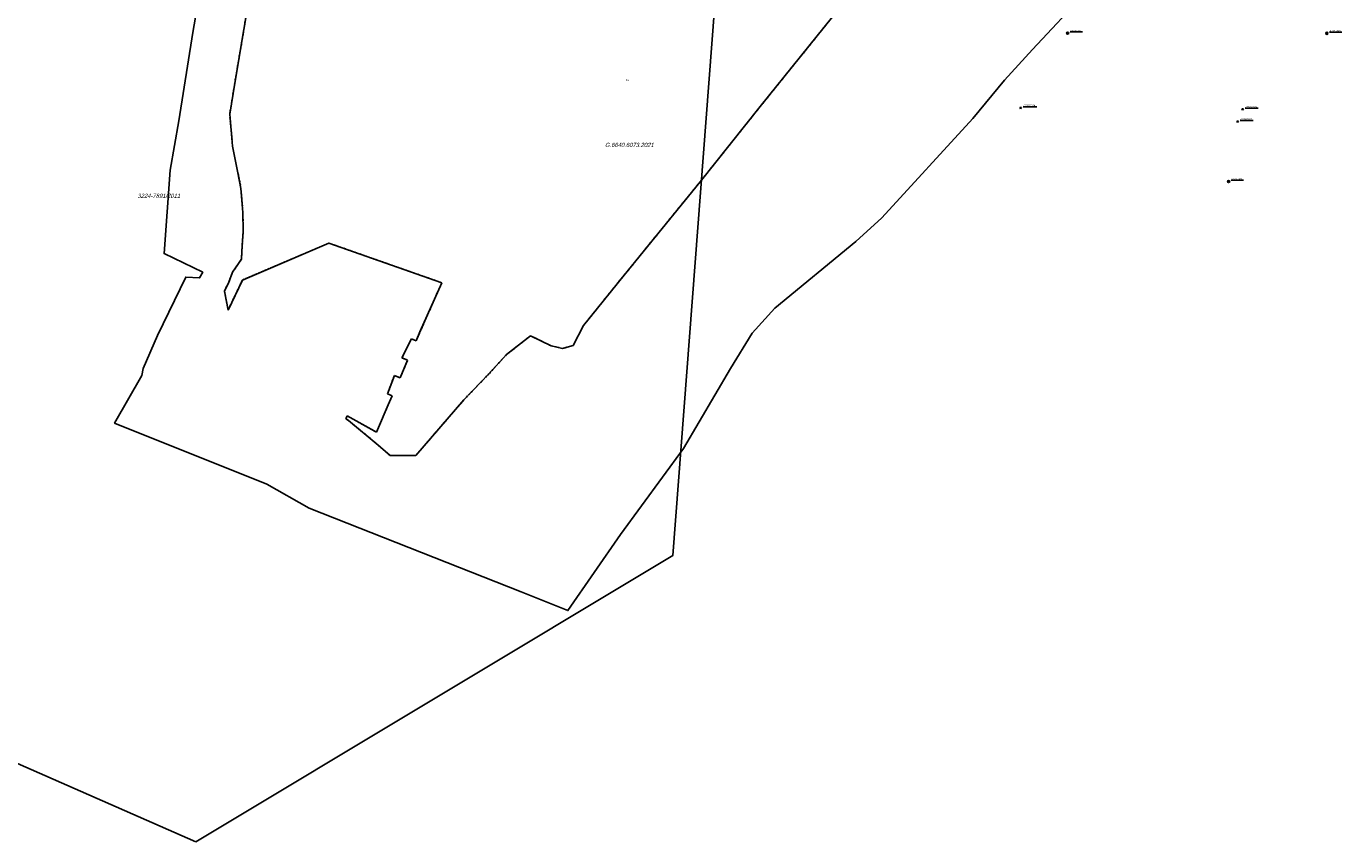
# Model space of a CAD drawing. Extents: x 7538282 to 7539561, y 5782854 to 5783989.
# Tile 2 of 32: x 7538746 to 7539518, y 5782903 to 5783381. Entities that reach past the tile are written whole.
import ezdxf

# ---------------------------------------------------------------- set-up
doc = ezdxf.new("R2010")
doc.units = 0
doc.header["$MEASUREMENT"] = 0
doc.linetypes.add('4001', pattern=[0])
doc.linetypes.add('4002', pattern=[2, 1, -1])
for name, color, linetype in [('Dzialki', 7, 'CONTINUOUS'), ('ODGIK_1', 7, 'CONTINUOUS'), ('Osnowa', 7, 'CONTINUOUS'), ('Uzytki', 7, 'CONTINUOUS')]:
    doc.layers.add(name, color=color, linetype=linetype)

# ---------------------------------------------------------------- blocks, each defined once
blk = doc.blocks.new('1115')
at = {"layer": 'Osnowa', "color": 7, "linetype": 'Continuous'}
for radius in [1.25, 0.05]:
    blk.add_circle((0, 0), radius, dxfattribs=at)
blk = doc.blocks.new('1116')
at = {"layer": 'Osnowa', "color": 7, "linetype": 'Continuous'}
for p, q in [((1, 0.58), (-1, 0.58)), ((-1, 0.58), (0, -1.15)), ((0.5, 0.29), (-0.5, 0.29)), ((-0.5, 0.29), (0, -0.57)), ((0, -1.15), (1, 0.58)), ((0, -0.57), (0.5, 0.29))]:
    blk.add_line(p, q, dxfattribs=at)

msp = doc.modelspace()

# ---------------------------------------------------------------- linework, layer by layer
at = {"layer": 'Dzialki', "color": 7, "linetype": '4001'}
for p, q in [((7538874, 5783379.53), (7538876.81, 5783397.11)), ((7539224.24, 5783392.92), (7539177.03, 5783334.19)), ((7538868.63, 5783348), (7538874, 5783379.53)), ((7538865.66, 5783329.74), (7538868.63, 5783348)), ((7539177.03, 5783334.19), (7539141.72, 5783290.04)), ((7538867.38, 5783310.95), (7538865.66, 5783329.74)), ((7538870.5, 5783295.36), (7538867.38, 5783310.95)), ((7538872.29, 5783286.18), (7538870.5, 5783295.36)), ((7538873.4, 5783271.94), (7538872.29, 5783286.18)), ((7539141.72, 5783290.04), (7539097.21, 5783235.35)), ((7538873.64, 5783261.17), (7538873.4, 5783271.94)), ((7538873.02, 5783252.77), (7538873.64, 5783261.17)), ((7538872.56, 5783244.64), (7538873.02, 5783252.77)), ((7538923.85, 5783254.09), (7538873.08, 5783232.34)), ((7538990.16, 5783230.82), (7538923.85, 5783254.09)), ((7538867.35, 5783236.97), (7538872.56, 5783244.64)), ((7538873.08, 5783232.34), (7538864.72, 5783214.78)), ((7538865.1, 5783231.17), (7538867.35, 5783236.97)), ((7539097.21, 5783235.35), (7539073.21, 5783205.63)), ((7538862.58, 5783225.91), (7538865.1, 5783231.17)), ((7538864.72, 5783214.78), (7538862.58, 5783225.91)), ((7538977.34, 5783201.95), (7538990.16, 5783230.82)), ((7538975.04, 5783196.63), (7538977.34, 5783201.95)), ((7539073.21, 5783205.63), (7539067.26, 5783194.02)), ((7538966.75, 5783186.72), (7538972.28, 5783197.83)), ((7538972.28, 5783197.83), (7538975.04, 5783196.63)), ((7539042.23, 5783199.68), (7539028.19, 5783188.72)), ((7539054.25, 5783193.81), (7539042.23, 5783199.68)), ((7539061.06, 5783192.28), (7539054.25, 5783193.81)), ((7539067.26, 5783194.02), (7539061.06, 5783192.28)), ((7538970.09, 5783185.27), (7538966.75, 5783186.72)), ((7539028.19, 5783188.72), (7539017.82, 5783177.33)), ((7538965.64, 5783175.01), (7538970.09, 5783185.27)), ((7538958.33, 5783165.59), (7538962.29, 5783176.46)), ((7538962.29, 5783176.46), (7538965.64, 5783175.01)), ((7539017.82, 5783177.33), (7539003.12, 5783162.12)), ((7538961.03, 5783164.43), (7538958.33, 5783165.59)), ((7538958.73, 5783159.11), (7538961.03, 5783164.43)), ((7538951.76, 5783143.06), (7538958.73, 5783159.11)), ((7539003.12, 5783162.12), (7538974.95, 5783129.46)), ((7538933.77, 5783150.92), (7538934.55, 5783152.71)), ((7538935.4, 5783149.94), (7538933.77, 5783150.92)), ((7538934.55, 5783152.71), (7538951.76, 5783143.06)), ((7538952.82, 5783135.54), (7538935.4, 5783149.94)), ((7538959.79, 5783129.43), (7538952.82, 5783135.54)), ((7538974.95, 5783129.46), (7538959.79, 5783129.43))]:
    msp.add_line(p, q, dxfattribs=at)
at = {"layer": 'ODGIK_1', "color": 230, "linetype": '4001'}
for points in [[(7538845.797, 5782902.741, 0), (7538636.278, 5782994.552, 0), (7538490.411, 5783119.582, 0), (7538485.94, 5783272.337, 0), (7538484.864, 5783306.108, 0), (7538517.282, 5783660.898, 0), (7539163.202, 5783563.663, 0), (7539125.655, 5783070.656, 0), (7538845.797, 5782902.741, 0)], [(7539368.331, 5783401.47, 0), (7539336.711, 5783367.751, 0), (7539320.381, 5783349.629, 0), (7539301.682, 5783327.28, 0), (7539248.29, 5783268.955, 0), (7539233.048, 5783255.106, 0), (7539185.648, 5783215.958, 0), (7539172.345, 5783201.276, 0), (7539159.652, 5783180.422, 0), (7539131.98, 5783133.495, 0), (7539094.917, 5783083.125, 0), (7539064.175, 5783038.434, 0), (7539036.729, 5783049.347, 0), (7538912.215, 5783098.522, 0), (7538887.397, 5783112.595, 0), (7538798.088, 5783148.471, 0), (7538814.108, 5783176.377, 0), (7538814.811, 5783180.46, 0), (7538823.259, 5783199.77, 0), (7538839.836, 5783234.095, 0), (7538848.03, 5783233.679, 0), (7538849.881, 5783236.95, 0), (7538827.119, 5783247.935, 0), (7538830.822, 5783296.884, 0), (7538835.724, 5783325.877, 0), (7538843.997, 5783377.633, 0), (7538847.227, 5783395.715, 0)]]:
    msp.add_polyline3d(points, dxfattribs=at)
at = {"layer": 'Osnowa', "color": 7, "linetype": 'Continuous'}
for p, q in [((7539358.91, 5783378.06), (7539366.101, 5783378.06)), ((7539511.06, 5783377.96), (7539518.236, 5783377.96)), ((7539331.29, 5783334.15), (7539339.319, 5783334.15)), ((7539461.61, 5783333.37), (7539469.311, 5783333.37)), ((7539458.61, 5783326.1), (7539466.217, 5783326.1)), ((7539453.37, 5783290.92), (7539460.521, 5783290.92))]:
    msp.add_line(p, q, dxfattribs=at)
at = {"layer": 'Uzytki', "color": 184, "linetype": '4002'}
msp.add_polyline3d([(7539224.24, 5783392.92, 0), (7539177.03, 5783334.19, 0), (7539141.72, 5783290.04, 0), (7539097.21, 5783235.35, 0), (7539073.21, 5783205.63, 0), (7539067.26, 5783194.02, 0), (7539061.06, 5783192.28, 0), (7539054.25, 5783193.81, 0), (7539042.23, 5783199.68, 0), (7539028.19, 5783188.72, 0), (7539017.82, 5783177.33, 0), (7539003.12, 5783162.12, 0), (7538974.95, 5783129.46, 0), (7538959.79, 5783129.43, 0), (7538952.82, 5783135.54, 0), (7538935.4, 5783149.94, 0), (7538933.77, 5783150.92, 0), (7538934.55, 5783152.71, 0), (7538951.76, 5783143.06, 0), (7538958.73, 5783159.11, 0), (7538961.03, 5783164.43, 0), (7538958.33, 5783165.59, 0), (7538962.29, 5783176.46, 0), (7538965.64, 5783175.01, 0), (7538970.09, 5783185.27, 0), (7538966.75, 5783186.72, 0), (7538972.28, 5783197.83, 0), (7538975.04, 5783196.63, 0), (7538977.34, 5783201.95, 0), (7538990.16, 5783230.82, 0), (7538923.85, 5783254.09, 0), (7538873.08, 5783232.34, 0), (7538864.72, 5783214.78, 0), (7538862.58, 5783225.91, 0), (7538865.1, 5783231.17, 0), (7538867.35, 5783236.97, 0), (7538872.56, 5783244.64, 0), (7538873.02, 5783252.77, 0), (7538873.64, 5783261.17, 0), (7538873.4, 5783271.94, 0), (7538872.29, 5783286.18, 0), (7538870.5, 5783295.36, 0), (7538867.38, 5783310.95, 0), (7538865.66, 5783329.74, 0), (7538868.63, 5783348, 0), (7538874, 5783379.53, 0), (7538876.81, 5783397.11, 0)], dxfattribs=at)

# ---------------------------------------------------------------- block references
at = {"layer": 'Osnowa', "color": 7, "xscale": 0.5, "yscale": 0.5, "zscale": 0.5}
for name, p in [('1115', (7539357.41, 5783377.33, 150.24)), ('1115', (7539509.56, 5783377.23, 155.98)), ('1116', (7539329.79, 5783333.42, 150.621)), ('1116', (7539460.11, 5783332.64, 156.334)), ('1116', (7539457.11, 5783325.37, 156.323)), ('1115', (7539451.87, 5783290.19, 156.3))]:
    msp.add_blockref(name, p, dxfattribs=at)

# ---------------------------------------------------------------- texts
at = {"layer": 'ODGIK_1', "color": 7, "oblique": 15}
for s, p in [('G.6640.6073.2021', (7539085.871, 5783310.453)), ('3224-7891/2011', (7538811.463, 5783280.57))]:
    msp.add_text(s, height=2.5, dxfattribs=at).set_placement(p)
at = {"layer": 'Osnowa', "color": 7, "oblique": 15}
for s, p in [('4.113-1344', (7539358.91, 5783378.33)), ('4.113-1203', (7539511.06, 5783378.23)), ('1722525124', (7539331.29, 5783334.42)), ('1722525118', (7539461.61, 5783333.64)), ('1722525117', (7539458.61, 5783326.37)), ('4.113-1204', (7539453.37, 5783291.19))]:
    msp.add_text(s, height=0.9, dxfattribs=at).set_placement(p)
at = {"layer": 'Uzytki', "color": 184}
msp.add_text('Bz', height=1, dxfattribs=at).set_placement((7539098.355, 5783349.31))

doc.saveas('drawing.dxf')
